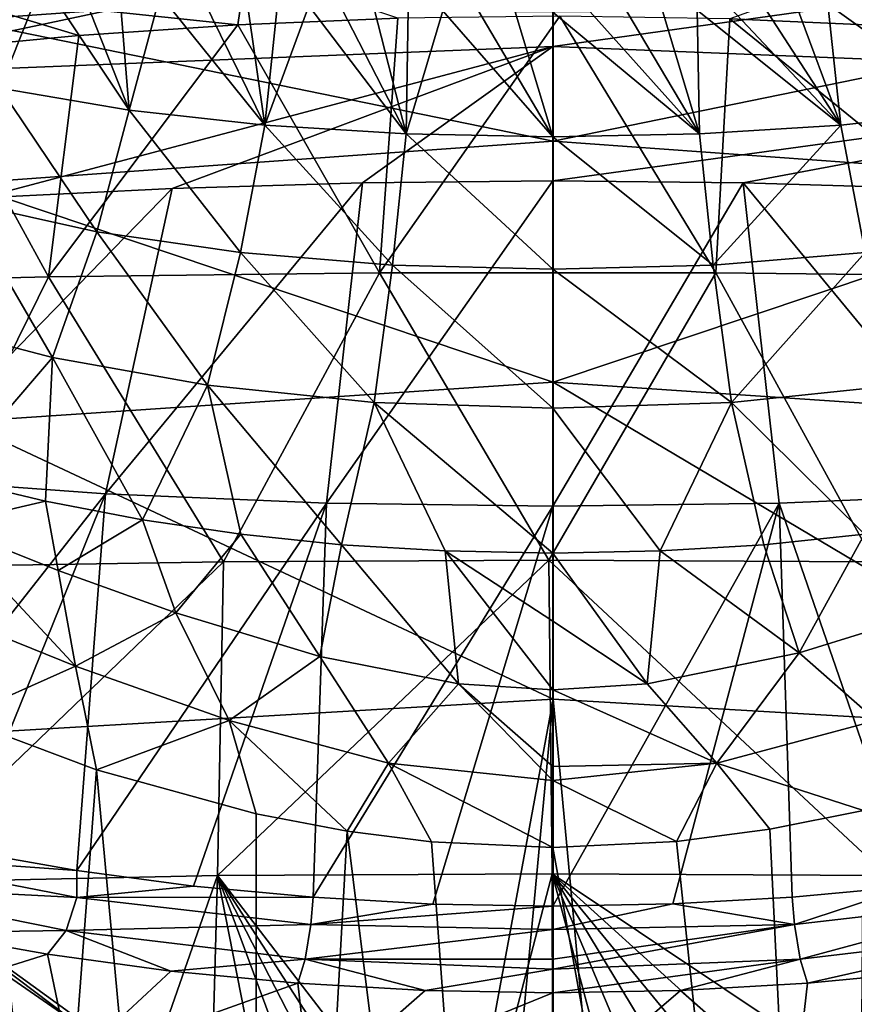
# Model space of a CAD drawing. Header units: millimetres. Extents: x -26 to 26, y -375 to 193.
# Tile 20 of 33: x -8 to 5, y 154 to 170. Entities that reach past the tile are written whole.
import ezdxf

# ---------------------------------------------------------------- set-up
doc = ezdxf.new("R2010")
doc.units = ezdxf.units.MM
doc.header["$LTSCALE"] = 26.699852
for name, color, linetype in [('10', 7, 'CONTINUOUS'), ('112', 7, 'CONTINUOUS'), ('113', 7, 'CONTINUOUS'), ('13', 7, 'CONTINUOUS'), ('16', 7, 'CONTINUOUS'), ('17', 7, 'CONTINUOUS'), ('18', 7, 'CONTINUOUS'), ('33', 7, 'CONTINUOUS'), ('40', 7, 'CONTINUOUS'), ('41', 7, 'CONTINUOUS'), ('44', 7, 'CONTINUOUS'), ('45', 7, 'CONTINUOUS'), ('46', 7, 'CONTINUOUS'), ('47', 7, 'CONTINUOUS'), ('48', 7, 'CONTINUOUS'), ('49', 7, 'CONTINUOUS'), ('50', 7, 'CONTINUOUS'), ('64', 7, 'CONTINUOUS'), ('65', 7, 'CONTINUOUS'), ('92', 7, 'CONTINUOUS'), ('93', 7, 'CONTINUOUS')]:
    doc.layers.add(name, color=color, linetype=linetype)

msp = doc.modelspace()

# ---------------------------------------------------------------- linework, layer by layer
at = {"layer": '10', "color": 7, "linetype": 'CONTINUOUS', "true_color": 0xa2afbf}
for points in [[(-9.303, 158.629, 149.83), (0.009, 159.175, 149.636), (-7.433, 118.904, 37.02), (-9.303, 158.629, 149.83)], [(-7.433, 118.904, 37.02), (0.009, 159.175, 149.636), (-3.704, 119.503, 37.879), (-7.433, 118.904, 37.02)], [(-3.704, 119.503, 37.879), (0.009, 159.175, 149.636), (0, 119.699, 38.157), (-3.704, 119.503, 37.879)], [(0, 119.699, 38.157), (0.009, 159.175, 149.636), (3.704, 119.503, 37.879), (0, 119.699, 38.157)], [(0.009, 159.175, 149.636), (9.322, 158.627, 149.831), (3.704, 119.503, 37.879), (0.009, 159.175, 149.636)], [(-9.308, 118.445, 36.355), (-9.303, 158.629, 149.83), (-7.433, 118.904, 37.02), (-9.308, 118.445, 36.355)], [(3.704, 119.503, 37.879), (9.322, 158.627, 149.831), (7.433, 118.904, 37.02), (3.704, 119.503, 37.879)]]:
    msp.add_3dface(points, dxfattribs=at)
at = {"layer": '112', "color": 7, "linetype": 'CONTINUOUS', "true_color": 0xa2afbf}
for points in [[(3.767, 156.055, -10.574), (5.647, 156.232, -10.18), (3.805, 155.628, -11.025), (3.767, 156.055, -10.574)], [(5.647, 156.232, -10.18), (7.487, 156.051, -10.101), (3.805, 155.628, -11.025), (5.647, 156.232, -10.18)], [(0, 155.915, -10.885), (1.888, 155.95, -10.807), (0, 155.547, -11.289), (0, 155.915, -10.885)], [(1.888, 155.95, -10.807), (3.805, 155.628, -11.025), (0, 155.547, -11.289), (1.888, 155.95, -10.807)], [(1.888, 155.95, -10.807), (3.767, 156.055, -10.574), (3.805, 155.628, -11.025), (1.888, 155.95, -10.807)], [(7.487, 156.051, -10.101), (3.895, 155.08, -11.303), (3.805, 155.628, -11.025), (7.487, 156.051, -10.101)], [(7.654, 155.529, -10.35), (3.895, 155.08, -11.303), (7.487, 156.051, -10.101), (7.654, 155.529, -10.35)], [(3.895, 155.08, -11.303), (0, 154.926, -11.628), (3.805, 155.628, -11.025), (3.895, 155.08, -11.303)], [(3.805, 155.628, -11.025), (0, 154.926, -11.628), (0, 155.08, -11.571), (3.805, 155.628, -11.025)], [(0, 155.547, -11.289), (3.805, 155.628, -11.025), (0, 155.08, -11.571), (0, 155.547, -11.289)], [(7.654, 155.529, -10.35), (4.009, 154.703, -11.367), (3.895, 155.08, -11.303), (7.654, 155.529, -10.35)], [(6.002, 154.893, -10.939), (4.009, 154.703, -11.367), (7.654, 155.529, -10.35), (6.002, 154.893, -10.939)], [(2.01, 154.589, -11.622), (0, 154.551, -11.707), (3.895, 155.08, -11.303), (2.01, 154.589, -11.622)], [(3.895, 155.08, -11.303), (0, 154.551, -11.707), (0, 154.926, -11.628), (3.895, 155.08, -11.303)], [(4.009, 154.703, -11.367), (2.01, 154.589, -11.622), (3.895, 155.08, -11.303), (4.009, 154.703, -11.367)]]:
    msp.add_3dface(points, dxfattribs=at)
at = {"layer": '113', "color": 7, "linetype": 'CONTINUOUS', "true_color": 0xa2afbf}
for points in [[(-7.487, 156.05, -10.102), (-11.163, 156.243, -8.822), (-10.937, 156.725, -8.615), (-7.487, 156.05, -10.102)], [(-9.31, 156.797, -8.919), (-7.489, 156.478, -9.633), (-10.937, 156.725, -8.615), (-9.31, 156.797, -8.919)], [(-7.489, 156.478, -9.633), (-7.487, 156.05, -10.102), (-10.937, 156.725, -8.615), (-7.489, 156.478, -9.633)], [(-7.489, 156.478, -9.633), (-5.654, 156.232, -10.179), (-7.487, 156.05, -10.102), (-7.489, 156.478, -9.633)], [(-7.654, 155.53, -10.35), (-9.87, 155.503, -9.571), (-11.163, 156.243, -8.822), (-7.654, 155.53, -10.35)], [(-7.654, 155.53, -10.35), (-11.163, 156.243, -8.822), (-7.487, 156.05, -10.102), (-7.654, 155.53, -10.35)], [(-5.654, 156.232, -10.179), (-3.77, 156.055, -10.574), (-7.487, 156.05, -10.102), (-5.654, 156.232, -10.179)], [(-3.805, 155.628, -11.025), (-7.654, 155.53, -10.35), (-7.487, 156.05, -10.102), (-3.805, 155.628, -11.025)], [(-3.77, 156.055, -10.574), (-3.805, 155.628, -11.025), (-7.487, 156.05, -10.102), (-3.77, 156.055, -10.574)], [(-3.77, 156.055, -10.574), (-1.887, 155.949, -10.808), (-3.805, 155.628, -11.025), (-3.77, 156.055, -10.574)], [(-1.887, 155.949, -10.808), (0, 155.915, -10.885), (-3.805, 155.628, -11.025), (-1.887, 155.949, -10.808)], [(0, 155.915, -10.885), (0, 155.547, -11.289), (-3.805, 155.628, -11.025), (0, 155.915, -10.885)], [(-3.895, 155.08, -11.303), (-7.654, 155.53, -10.35), (-3.805, 155.628, -11.025), (-3.895, 155.08, -11.303)], [(0, 155.547, -11.289), (-3.895, 155.08, -11.303), (-3.805, 155.628, -11.025), (0, 155.547, -11.289)], [(-7.951, 155.159, -10.343), (-9.87, 155.503, -9.571), (-7.654, 155.53, -10.35), (-7.951, 155.159, -10.343)], [(-6.009, 154.895, -10.937), (-7.951, 155.159, -10.343), (-7.654, 155.53, -10.35), (-6.009, 154.895, -10.937)], [(-3.895, 155.08, -11.303), (-6.009, 154.895, -10.937), (-7.654, 155.53, -10.35), (-3.895, 155.08, -11.303)], [(0, 155.547, -11.289), (0, 155.08, -11.571), (-3.895, 155.08, -11.303), (0, 155.547, -11.289)], [(-4.012, 154.704, -11.366), (-6.009, 154.895, -10.937), (-3.895, 155.08, -11.303), (-4.012, 154.704, -11.366)], [(-2.009, 154.589, -11.622), (-4.012, 154.704, -11.366), (-3.895, 155.08, -11.303), (-2.009, 154.589, -11.622)], [(0, 154.926, -11.628), (-2.009, 154.589, -11.622), (-3.895, 155.08, -11.303), (0, 154.926, -11.628)], [(0, 155.08, -11.571), (0, 154.926, -11.628), (-3.895, 155.08, -11.303), (0, 155.08, -11.571)], [(0, 154.551, -11.707), (-2.009, 154.589, -11.622), (0, 154.926, -11.628), (0, 154.551, -11.707)]]:
    msp.add_3dface(points, dxfattribs=at)
at = {"layer": '13', "color": 7, "linetype": 'CONTINUOUS', "true_color": 0xa2afbf}
for points in [[(0.009, 170.531, 198.377), (-9.303, 169.864, 197.677), (-9.303, 171.246, 214.031), (0.009, 170.531, 198.377)], [(9.322, 171.243, 214.019), (9.322, 169.86, 197.668), (0.009, 170.531, 198.377), (9.322, 171.243, 214.019)], [(0.009, 170.531, 198.377), (0.009, 167.957, 181.863), (-9.303, 169.864, 197.677), (0.009, 170.531, 198.377)], [(0.009, 170.531, 198.377), (9.322, 169.86, 197.668), (0.009, 167.957, 181.863), (0.009, 170.531, 198.377)], [(0.009, 167.957, 181.863), (-9.303, 167.29, 181.468), (-9.303, 169.864, 197.677), (0.009, 167.957, 181.863)], [(9.322, 169.86, 197.668), (9.322, 167.287, 181.463), (0.009, 167.957, 181.863), (9.322, 169.86, 197.668)], [(0.009, 167.957, 181.863), (0.009, 164.165, 165.587), (-9.303, 167.29, 181.468), (0.009, 167.957, 181.863)], [(0.009, 167.957, 181.863), (9.322, 167.287, 181.463), (0.009, 164.165, 165.587), (0.009, 167.957, 181.863)], [(0.009, 164.165, 165.587), (-9.303, 163.539, 165.49), (-9.303, 167.29, 181.468), (0.009, 164.165, 165.587)], [(9.322, 167.287, 181.463), (9.322, 163.536, 165.488), (0.009, 164.165, 165.587), (9.322, 167.287, 181.463)], [(0.009, 164.165, 165.587), (0.009, 159.175, 149.636), (-9.303, 163.539, 165.49), (0.009, 164.165, 165.587)], [(9.322, 158.627, 149.831), (0.009, 159.175, 149.636), (0.009, 164.165, 165.587), (9.322, 158.627, 149.831)], [(9.322, 163.536, 165.488), (9.322, 158.627, 149.831), (0.009, 164.165, 165.587), (9.322, 163.536, 165.488)], [(0.009, 159.175, 149.636), (-9.303, 158.629, 149.83), (-9.303, 163.539, 165.49), (0.009, 159.175, 149.636)]]:
    msp.add_3dface(points, dxfattribs=at)
at = {"layer": '16', "color": 7, "linetype": 'CONTINUOUS', "true_color": 0xa2afbf}
for points in [[(-4.957, 169.791, 236.521), (-2.724, 165.886, 240.658), (-2.436, 169.892, 236.774), (-4.957, 169.791, 236.521)], [(-2.724, 165.886, 240.658), (2.565, 165.887, 240.671), (0.113, 169.925, 236.852), (-2.724, 165.886, 240.658)], [(-2.436, 169.892, 236.774), (-2.724, 165.886, 240.658), (0.113, 169.925, 236.852), (-2.436, 169.892, 236.774)], [(0.113, 169.925, 236.852), (2.565, 165.887, 240.671), (2.787, 169.881, 236.75), (0.113, 169.925, 236.852)], [(2.565, 165.887, 240.671), (7.78, 165.826, 239.795), (2.787, 169.881, 236.75), (2.565, 165.887, 240.671)], [(2.787, 169.881, 236.75), (7.78, 165.826, 239.795), (5.397, 169.766, 236.459), (2.787, 169.881, 236.75)], [(-7.935, 165.823, 239.755), (-2.724, 165.886, 240.658), (-4.957, 169.791, 236.521), (-7.935, 165.823, 239.755)], [(-7.455, 169.622, 236.096), (-7.935, 165.823, 239.755), (-4.957, 169.791, 236.521), (-7.455, 169.622, 236.096)], [(-9.891, 169.392, 235.502), (-7.935, 165.823, 239.755), (-7.455, 169.622, 236.096), (-9.891, 169.392, 235.502)], [(-12.918, 165.7, 237.989), (-7.935, 165.823, 239.755), (-9.891, 169.392, 235.502), (-12.918, 165.7, 237.989)], [(-7.935, 165.823, 239.755), (-5.182, 161.337, 243.748), (-2.724, 165.886, 240.658), (-7.935, 165.823, 239.755)], [(-5.182, 161.337, 243.748), (-0.063, 161.364, 244.141), (-2.724, 165.886, 240.658), (-5.182, 161.337, 243.748)], [(-2.724, 165.886, 240.658), (-0.063, 161.364, 244.141), (2.565, 165.887, 240.671), (-2.724, 165.886, 240.658)], [(-0.063, 161.364, 244.141), (5.057, 161.338, 243.767), (2.565, 165.887, 240.671), (-0.063, 161.364, 244.141)], [(2.565, 165.887, 240.671), (5.057, 161.338, 243.767), (7.78, 165.826, 239.795), (2.565, 165.887, 240.671)], [(-12.918, 165.7, 237.989), (-10.185, 161.256, 242.597), (-7.935, 165.823, 239.755), (-12.918, 165.7, 237.989)], [(-10.185, 161.256, 242.597), (-5.182, 161.337, 243.748), (-7.935, 165.823, 239.755), (-10.185, 161.256, 242.597)], [(-5.277, 156.4, 246.491), (-0.008, 156.427, 246.872), (-0.063, 161.364, 244.141), (-5.277, 156.4, 246.491)], [(-5.182, 161.337, 243.748), (-5.277, 156.4, 246.491), (-0.063, 161.364, 244.141), (-5.182, 161.337, 243.748)], [(-0.008, 156.427, 246.872), (5.262, 156.4, 246.493), (-0.063, 161.364, 244.141), (-0.008, 156.427, 246.872)], [(-0.063, 161.364, 244.141), (5.262, 156.4, 246.493), (5.057, 161.338, 243.767), (-0.063, 161.364, 244.141)], [(-10.431, 156.29, 245.376), (-5.277, 156.4, 246.491), (-5.182, 161.337, 243.748), (-10.431, 156.29, 245.376)], [(-10.185, 161.256, 242.597), (-10.431, 156.29, 245.376), (-5.182, 161.337, 243.748), (-10.185, 161.256, 242.597)], [(-10.431, 156.29, 245.376), (-6.346, 153.331, 247.626), (-5.277, 156.4, 246.491), (-10.431, 156.29, 245.376)], [(-6.346, 153.331, 247.626), (-5.372, 152.773, 247.99), (-5.277, 156.4, 246.491), (-6.346, 153.331, 247.626)], [(-5.372, 152.773, 247.99), (-4.47, 152.314, 248.274), (-5.277, 156.4, 246.491), (-5.372, 152.773, 247.99)], [(-5.277, 156.4, 246.491), (-1.354, 151.286, 248.86), (-0.008, 156.427, 246.872), (-5.277, 156.4, 246.491)], [(-2.072, 151.434, 248.78), (-1.354, 151.286, 248.86), (-5.277, 156.4, 246.491), (-2.072, 151.434, 248.78)], [(-2.83, 151.652, 248.659), (-2.072, 151.434, 248.78), (-5.277, 156.4, 246.491), (-2.83, 151.652, 248.659)], [(-3.627, 151.943, 248.493), (-2.83, 151.652, 248.659), (-5.277, 156.4, 246.491), (-3.627, 151.943, 248.493)], [(-4.47, 152.314, 248.274), (-3.627, 151.943, 248.493), (-5.277, 156.4, 246.491), (-4.47, 152.314, 248.274)], [(-1.354, 151.286, 248.86), (0, 151.175, 248.919), (-0.008, 156.427, 246.872), (-1.354, 151.286, 248.86)], [(-0.008, 156.427, 246.872), (0, 151.175, 248.919), (1.368, 151.288, 248.859), (-0.008, 156.427, 246.872)], [(5.262, 156.4, 246.493), (-0.008, 156.427, 246.872), (5.425, 152.796, 247.973), (5.262, 156.4, 246.493)], [(5.425, 152.796, 247.973), (-0.008, 156.427, 246.872), (4.513, 152.33, 248.263), (5.425, 152.796, 247.973)], [(4.513, 152.33, 248.263), (-0.008, 156.427, 246.872), (3.661, 151.954, 248.486), (4.513, 152.33, 248.263)], [(3.661, 151.954, 248.486), (-0.008, 156.427, 246.872), (2.858, 151.659, 248.655), (3.661, 151.954, 248.486)], [(2.858, 151.659, 248.655), (-0.008, 156.427, 246.872), (2.094, 151.438, 248.777), (2.858, 151.659, 248.655)], [(2.094, 151.438, 248.777), (-0.008, 156.427, 246.872), (1.368, 151.288, 248.859), (2.094, 151.438, 248.777)], [(-7.405, 154.004, 247.161), (-6.346, 153.331, 247.626), (-10.431, 156.29, 245.376), (-7.405, 154.004, 247.161)], [(-8.562, 154.811, 246.564), (-7.405, 154.004, 247.161), (-10.431, 156.29, 245.376), (-8.562, 154.811, 246.564)]]:
    msp.add_3dface(points, dxfattribs=at)
at = {"layer": '17', "color": 7, "linetype": 'CONTINUOUS', "true_color": 0xa2afbf}
for points in [[(-4.957, 169.791, 236.521), (-4.823, 170.691, 235.441), (-9.656, 170.289, 234.463), (-4.957, 169.791, 236.521)], [(-4.957, 169.791, 236.521), (-2.436, 169.892, 236.774), (-4.823, 170.691, 235.441), (-4.957, 169.791, 236.521)], [(-9.891, 169.392, 235.502), (-7.455, 169.622, 236.096), (-9.656, 170.289, 234.463), (-9.891, 169.392, 235.502)], [(-7.455, 169.622, 236.096), (-4.957, 169.791, 236.521), (-9.656, 170.289, 234.463), (-7.455, 169.622, 236.096)]]:
    msp.add_3dface(points, dxfattribs=at)
at = {"layer": '18', "color": 7, "linetype": 'CONTINUOUS', "true_color": 0xa2afbf}
msp.add_3dface([(2.787, 169.881, 236.75), (5.397, 169.766, 236.459), (4.999, 170.681, 235.418), (2.787, 169.881, 236.75)], dxfattribs=at)
at = {"layer": '33', "color": 7, "linetype": 'CONTINUOUS', "true_color": 0xa2afbf}
msp.add_3dface([(-7.405, 154.004, 247.161), (-8.562, 154.811, 246.564), (-8.403, 153.324, 247.076), (-7.405, 154.004, 247.161)], dxfattribs=at)
at = {"layer": '40', "color": 7, "linetype": 'CONTINUOUS', "true_color": 0xa2afbf}
for points in [[(4.892, 157.421, 38.374), (3.417, 157.128, 38.604), (4.68, 131.052, 36.627), (4.892, 157.421, 38.374)], [(9.201, 131.164, 35.347), (4.892, 157.421, 38.374), (4.68, 131.052, 36.627), (9.201, 131.164, 35.347)], [(3.417, 157.128, 38.604), (1.948, 156.934, 38.75), (4.68, 131.052, 36.627), (3.417, 157.128, 38.604)], [(1.948, 156.934, 38.75), (0, 156.84, 38.819), (4.68, 131.052, 36.627), (1.948, 156.934, 38.75)], [(4.68, 131.052, 36.627), (0, 156.84, 38.819), (0, 131.014, 37.059), (4.68, 131.052, 36.627)]]:
    msp.add_3dface(points, dxfattribs=at)
at = {"layer": '41', "color": 7, "linetype": 'CONTINUOUS', "true_color": 0xa2afbf}
for points in [[(-9.343, 158.877, 37.14), (-9.208, 131.164, 35.345), (-7.179, 158.059, 37.846), (-9.343, 158.877, 37.14)], [(-9.208, 131.164, 35.345), (-4.685, 131.052, 36.626), (-7.179, 158.059, 37.846), (-9.208, 131.164, 35.345)], [(-7.179, 158.059, 37.846), (-4.685, 131.052, 36.626), (-4.665, 157.37, 38.415), (-7.179, 158.059, 37.846)], [(-4.665, 157.37, 38.415), (-4.685, 131.052, 36.626), (-3.233, 157.098, 38.627), (-4.665, 157.37, 38.415)], [(-4.685, 131.052, 36.626), (0, 131.014, 37.059), (-3.233, 157.098, 38.627), (-4.685, 131.052, 36.626)], [(-3.233, 157.098, 38.627), (0, 131.014, 37.059), (-1.905, 156.93, 38.753), (-3.233, 157.098, 38.627)], [(0, 131.014, 37.059), (0, 156.84, 38.819), (-1.905, 156.93, 38.753), (0, 131.014, 37.059)]]:
    msp.add_3dface(points, dxfattribs=at)
at = {"layer": '44', "color": 7, "linetype": 'CONTINUOUS', "true_color": 0xa2afbf}
for points in [[(-11.294, 171.032, 21.909), (0, 171.506, 21.734), (-11.926, 168.97, 16.443), (-11.294, 171.032, 21.909)], [(-11.926, 168.97, 16.443), (0, 171.506, 21.734), (0, 169.449, 16.26), (-11.926, 168.97, 16.443)], [(0, 171.506, 21.734), (11.294, 171.032, 21.909), (0, 169.449, 16.26), (0, 171.506, 21.734)], [(0, 169.449, 16.26), (11.294, 171.032, 21.909), (11.926, 168.97, 16.443), (0, 169.449, 16.26)], [(-11.926, 168.97, 16.443), (0, 169.449, 16.26), (-8.983, 167.064, 10.927), (-11.926, 168.97, 16.443)], [(-8.983, 167.064, 10.927), (0, 169.449, 16.26), (-5.99, 167.214, 10.868), (-8.983, 167.064, 10.927)], [(-5.99, 167.214, 10.868), (0, 169.449, 16.26), (-2.995, 167.304, 10.832), (-5.99, 167.214, 10.868)], [(-2.995, 167.304, 10.832), (0, 169.449, 16.26), (0, 167.334, 10.82), (-2.995, 167.304, 10.832)], [(0, 169.449, 16.26), (11.926, 168.97, 16.443), (0, 167.334, 10.82), (0, 169.449, 16.26)], [(0, 167.334, 10.82), (11.926, 168.97, 16.443), (2.995, 167.304, 10.832), (0, 167.334, 10.82)], [(2.995, 167.304, 10.832), (11.926, 168.97, 16.443), (5.99, 167.214, 10.868), (2.995, 167.304, 10.832)]]:
    msp.add_3dface(points, dxfattribs=at)
at = {"layer": '45', "color": 7, "linetype": 'CONTINUOUS', "true_color": 0xa2afbf}
for points in [[(-5.99, 167.214, 10.868), (-2.995, 167.304, 10.832), (-7.035, 162.407, 0.446), (-5.99, 167.214, 10.868)], [(-7.035, 162.407, 0.446), (-2.995, 167.304, 10.832), (-3.561, 162.261, -0.14), (-7.035, 162.407, 0.446)], [(-2.995, 167.304, 10.832), (0, 167.334, 10.82), (-3.561, 162.261, -0.14), (-2.995, 167.304, 10.832)], [(-3.561, 162.261, -0.14), (0, 167.334, 10.82), (0, 162.21, -0.341), (-3.561, 162.261, -0.14)], [(-8.983, 167.064, 10.927), (-5.99, 167.214, 10.868), (-10.427, 162.653, 1.424), (-8.983, 167.064, 10.927)], [(-10.427, 162.653, 1.424), (-5.99, 167.214, 10.868), (-7.035, 162.407, 0.446), (-10.427, 162.653, 1.424)], [(-10.427, 162.653, 1.424), (-7.035, 162.407, 0.446), (-11.131, 157.196, -8.021), (-10.427, 162.653, 1.424)], [(-11.131, 157.196, -8.021), (-7.035, 162.407, 0.446), (-9.31, 156.797, -8.919), (-11.131, 157.196, -8.021)], [(-9.31, 156.797, -8.919), (-7.035, 162.407, 0.446), (-7.489, 156.478, -9.633), (-9.31, 156.797, -8.919)], [(-7.035, 162.407, 0.446), (-3.561, 162.261, -0.14), (-7.489, 156.478, -9.633), (-7.035, 162.407, 0.446)], [(-7.489, 156.478, -9.633), (-3.561, 162.261, -0.14), (-5.654, 156.232, -10.179), (-7.489, 156.478, -9.633)], [(-5.654, 156.232, -10.179), (-3.561, 162.261, -0.14), (-3.77, 156.055, -10.574), (-5.654, 156.232, -10.179)], [(-3.561, 162.261, -0.14), (0, 162.21, -0.341), (-3.77, 156.055, -10.574), (-3.561, 162.261, -0.14)], [(-3.77, 156.055, -10.574), (0, 162.21, -0.341), (-1.887, 155.949, -10.808), (-3.77, 156.055, -10.574)], [(-1.887, 155.949, -10.808), (0, 162.21, -0.341), (0, 155.915, -10.885), (-1.887, 155.949, -10.808)]]:
    msp.add_3dface(points, dxfattribs=at)
at = {"layer": '46', "color": 7, "linetype": 'CONTINUOUS', "true_color": 0xa2afbf}
for points in [[(0, 167.334, 10.82), (2.995, 167.304, 10.832), (0, 162.21, -0.341), (0, 167.334, 10.82)], [(0, 162.21, -0.341), (2.995, 167.304, 10.832), (3.561, 162.261, -0.14), (0, 162.21, -0.341)], [(2.995, 167.304, 10.832), (5.99, 167.214, 10.868), (7.033, 162.406, 0.445), (2.995, 167.304, 10.832)], [(3.561, 162.261, -0.14), (2.995, 167.304, 10.832), (7.033, 162.406, 0.445), (3.561, 162.261, -0.14)], [(3.561, 162.261, -0.14), (7.033, 162.406, 0.445), (5.647, 156.232, -10.18), (3.561, 162.261, -0.14)], [(0, 155.915, -10.885), (0, 162.21, -0.341), (3.561, 162.261, -0.14), (0, 155.915, -10.885)], [(0, 155.915, -10.885), (3.561, 162.261, -0.14), (1.888, 155.95, -10.807), (0, 155.915, -10.885)], [(1.888, 155.95, -10.807), (3.561, 162.261, -0.14), (3.767, 156.055, -10.574), (1.888, 155.95, -10.807)], [(3.767, 156.055, -10.574), (3.561, 162.261, -0.14), (5.647, 156.232, -10.18), (3.767, 156.055, -10.574)]]:
    msp.add_3dface(points, dxfattribs=at)
at = {"layer": '47', "color": 7, "linetype": 'CONTINUOUS', "true_color": 0xa2afbf}
for points in [[(-9.5, 162.654, 38.482), (-9.583, 161.918, 37.98), (-7.981, 162.289, 39.141), (-9.5, 162.654, 38.482)], [(-9.583, 161.918, 37.98), (-7.78, 161.199, 38.591), (-7.981, 162.289, 39.141), (-9.583, 161.918, 37.98)], [(-7.981, 162.289, 39.141), (-7.78, 161.199, 38.591), (-6.454, 161.995, 39.67), (-7.981, 162.289, 39.141)], [(-7.78, 161.199, 38.591), (-5.93, 160.533, 39.024), (-6.454, 161.995, 39.67), (-7.78, 161.199, 38.591)], [(-6.454, 161.995, 39.67), (-5.93, 160.533, 39.024), (-4.906, 161.769, 40.078), (-6.454, 161.995, 39.67)], [(-5.93, 160.533, 39.024), (-3.662, 159.846, 39.336), (-4.906, 161.769, 40.078), (-5.93, 160.533, 39.024)], [(-4.906, 161.769, 40.078), (-3.662, 159.846, 39.336), (-3.324, 161.606, 40.371), (-4.906, 161.769, 40.078)], [(-3.662, 159.846, 39.336), (-1.481, 159.413, 39.463), (-3.324, 161.606, 40.371), (-3.662, 159.846, 39.336)], [(-3.324, 161.606, 40.371), (-1.481, 159.413, 39.463), (-1.693, 161.507, 40.549), (-3.324, 161.606, 40.371)], [(-1.481, 159.413, 39.463), (0, 159.319, 39.485), (-1.693, 161.507, 40.549), (-1.481, 159.413, 39.463)], [(-1.693, 161.507, 40.549), (0, 159.319, 39.485), (0, 160.403, 40.033), (-1.693, 161.507, 40.549)], [(0, 161.474, 40.61), (-1.693, 161.507, 40.549), (0, 160.403, 40.033), (0, 161.474, 40.61)]]:
    msp.add_3dface(points, dxfattribs=at)
at = {"layer": '48', "color": 7, "linetype": 'CONTINUOUS', "true_color": 0xa2afbf}
for points in [[(3.324, 161.606, 40.371), (3.876, 159.903, 39.315), (4.906, 161.769, 40.078), (3.324, 161.606, 40.371)], [(3.876, 159.903, 39.315), (6.049, 160.573, 39.002), (4.906, 161.769, 40.078), (3.876, 159.903, 39.315)], [(0, 161.474, 40.61), (1.487, 159.414, 39.463), (1.693, 161.507, 40.549), (0, 161.474, 40.61)], [(1.487, 159.414, 39.463), (3.876, 159.903, 39.315), (1.693, 161.507, 40.549), (1.487, 159.414, 39.463)], [(1.693, 161.507, 40.549), (3.876, 159.903, 39.315), (3.324, 161.606, 40.371), (1.693, 161.507, 40.549)], [(0, 161.474, 40.61), (0, 160.403, 40.033), (1.487, 159.414, 39.463), (0, 161.474, 40.61)], [(0, 160.403, 40.033), (0, 159.319, 39.485), (1.487, 159.414, 39.463), (0, 160.403, 40.033)]]:
    msp.add_3dface(points, dxfattribs=at)
at = {"layer": '49', "color": 7, "linetype": 'CONTINUOUS', "true_color": 0xa2afbf}
for points in [[(-8.022, 170.486, 46.33), (-8.587, 170.573, 46.241), (-8.696, 168.792, 44.151), (-8.022, 170.486, 46.33)], [(-6.663, 168.444, 44.568), (-8.022, 170.486, 46.33), (-8.696, 168.792, 44.151), (-6.663, 168.444, 44.568)], [(-7.433, 170.405, 46.413), (-8.022, 170.486, 46.33), (-6.663, 168.444, 44.568), (-7.433, 170.405, 46.413)], [(-6.818, 170.331, 46.489), (-7.433, 170.405, 46.413), (-6.663, 168.444, 44.568), (-6.818, 170.331, 46.489)], [(-6.176, 170.263, 46.559), (-6.818, 170.331, 46.489), (-6.663, 168.444, 44.568), (-6.176, 170.263, 46.559)], [(-4.531, 168.207, 44.852), (-6.176, 170.263, 46.559), (-6.663, 168.444, 44.568), (-4.531, 168.207, 44.852)], [(-5.507, 170.201, 46.622), (-6.176, 170.263, 46.559), (-4.531, 168.207, 44.852), (-5.507, 170.201, 46.622)], [(-4.81, 170.147, 46.677), (-5.507, 170.201, 46.622), (-4.531, 168.207, 44.852), (-4.81, 170.147, 46.677)], [(-4.33, 170.115, 46.71), (-4.81, 170.147, 46.677), (-4.531, 168.207, 44.852), (-4.33, 170.115, 46.71)], [(-3.837, 170.086, 46.739), (-4.33, 170.115, 46.71), (-4.531, 168.207, 44.852), (-3.837, 170.086, 46.739)], [(-2.307, 168.071, 45.014), (-3.837, 170.086, 46.739), (-4.531, 168.207, 44.852), (-2.307, 168.071, 45.014)], [(-3.33, 170.061, 46.765), (-3.837, 170.086, 46.739), (-2.307, 168.071, 45.014), (-3.33, 170.061, 46.765)], [(-2.809, 170.04, 46.787), (-3.33, 170.061, 46.765), (-2.307, 168.071, 45.014), (-2.809, 170.04, 46.787)], [(-2.275, 170.022, 46.805), (-2.809, 170.04, 46.787), (-2.307, 168.071, 45.014), (-2.275, 170.022, 46.805)], [(-1.727, 170.008, 46.819), (-2.275, 170.022, 46.805), (-2.307, 168.071, 45.014), (-1.727, 170.008, 46.819)], [(0, 168.027, 45.066), (-1.727, 170.008, 46.819), (-2.307, 168.071, 45.014), (0, 168.027, 45.066)], [(-1.165, 169.998, 46.83), (-1.727, 170.008, 46.819), (0, 168.027, 45.066), (-1.165, 169.998, 46.83)], [(-0.589, 169.992, 46.836), (-1.165, 169.998, 46.83), (0, 168.027, 45.066), (-0.589, 169.992, 46.836)], [(0, 169.989, 46.838), (-0.589, 169.992, 46.836), (0, 168.027, 45.066), (0, 169.989, 46.838)], [(-7.175, 166.532, 42.631), (-8.696, 168.792, 44.151), (-9.3, 167, 41.986), (-7.175, 166.532, 42.631)], [(-6.663, 168.444, 44.568), (-8.696, 168.792, 44.151), (-7.175, 166.532, 42.631), (-6.663, 168.444, 44.568)], [(-4.914, 166.203, 43.086), (-6.663, 168.444, 44.568), (-7.175, 166.532, 42.631), (-4.914, 166.203, 43.086)], [(-4.531, 168.207, 44.852), (-6.663, 168.444, 44.568), (-4.914, 166.203, 43.086), (-4.531, 168.207, 44.852)], [(-2.522, 166.007, 43.356), (-4.531, 168.207, 44.852), (-4.914, 166.203, 43.086), (-2.522, 166.007, 43.356)], [(-2.307, 168.071, 45.014), (-4.531, 168.207, 44.852), (-2.522, 166.007, 43.356), (-2.307, 168.071, 45.014)], [(0, 165.943, 43.445), (-2.307, 168.071, 45.014), (-2.522, 166.007, 43.356), (0, 165.943, 43.445)], [(0, 168.027, 45.066), (-2.307, 168.071, 45.014), (0, 165.943, 43.445), (0, 168.027, 45.066)], [(-10.14, 165.144, 39.769), (-7.871, 164.55, 40.707), (-9.3, 167, 41.986), (-10.14, 165.144, 39.769)], [(-7.871, 164.55, 40.707), (-7.175, 166.532, 42.631), (-9.3, 167, 41.986), (-7.871, 164.55, 40.707)], [(-7.871, 164.55, 40.707), (-5.431, 164.115, 41.394), (-7.175, 166.532, 42.631), (-7.871, 164.55, 40.707)], [(-5.431, 164.115, 41.394), (-4.914, 166.203, 43.086), (-7.175, 166.532, 42.631), (-5.431, 164.115, 41.394)], [(-5.431, 164.115, 41.394), (-2.811, 163.846, 41.818), (-4.914, 166.203, 43.086), (-5.431, 164.115, 41.394)], [(-2.811, 163.846, 41.818), (-2.522, 166.007, 43.356), (-4.914, 166.203, 43.086), (-2.811, 163.846, 41.818)], [(-2.811, 163.846, 41.818), (0, 163.755, 41.963), (-2.522, 166.007, 43.356), (-2.811, 163.846, 41.818)], [(0, 163.755, 41.963), (0, 165.943, 43.445), (-2.522, 166.007, 43.356), (0, 163.755, 41.963)], [(-10.14, 165.144, 39.769), (-9.5, 162.654, 38.482), (-7.871, 164.55, 40.707), (-10.14, 165.144, 39.769)], [(-9.5, 162.654, 38.482), (-7.981, 162.289, 39.141), (-7.871, 164.55, 40.707), (-9.5, 162.654, 38.482)], [(-7.981, 162.289, 39.141), (-6.454, 161.995, 39.67), (-7.871, 164.55, 40.707), (-7.981, 162.289, 39.141)], [(-7.871, 164.55, 40.707), (-6.454, 161.995, 39.67), (-5.431, 164.115, 41.394), (-7.871, 164.55, 40.707)], [(-6.454, 161.995, 39.67), (-4.906, 161.769, 40.078), (-5.431, 164.115, 41.394), (-6.454, 161.995, 39.67)], [(-4.906, 161.769, 40.078), (-3.324, 161.606, 40.371), (-5.431, 164.115, 41.394), (-4.906, 161.769, 40.078)], [(-5.431, 164.115, 41.394), (-3.324, 161.606, 40.371), (-2.811, 163.846, 41.818), (-5.431, 164.115, 41.394)], [(-3.324, 161.606, 40.371), (-1.693, 161.507, 40.549), (-2.811, 163.846, 41.818), (-3.324, 161.606, 40.371)], [(-1.693, 161.507, 40.549), (0, 161.474, 40.61), (-2.811, 163.846, 41.818), (-1.693, 161.507, 40.549)], [(-2.811, 163.846, 41.818), (0, 161.474, 40.61), (0, 163.755, 41.963), (-2.811, 163.846, 41.818)]]:
    msp.add_3dface(points, dxfattribs=at)
at = {"layer": '50', "color": 7, "linetype": 'CONTINUOUS', "true_color": 0xa2afbf}
for points in [[(2.275, 170.022, 46.805), (4.531, 168.207, 44.852), (2.809, 170.04, 46.787), (2.275, 170.022, 46.805)], [(2.809, 170.04, 46.787), (4.531, 168.207, 44.852), (3.33, 170.061, 46.765), (2.809, 170.04, 46.787)], [(3.33, 170.061, 46.765), (4.531, 168.207, 44.852), (3.837, 170.086, 46.739), (3.33, 170.061, 46.765)], [(3.837, 170.086, 46.739), (4.531, 168.207, 44.852), (4.33, 170.115, 46.71), (3.837, 170.086, 46.739)], [(4.33, 170.115, 46.71), (6.663, 168.444, 44.568), (4.81, 170.147, 46.677), (4.33, 170.115, 46.71)], [(4.531, 168.207, 44.852), (6.663, 168.444, 44.568), (4.33, 170.115, 46.71), (4.531, 168.207, 44.852)], [(0, 169.989, 46.838), (2.307, 168.071, 45.014), (0.589, 169.992, 46.836), (0, 169.989, 46.838)], [(0, 169.989, 46.838), (0, 168.027, 45.066), (2.307, 168.071, 45.014), (0, 169.989, 46.838)], [(0.589, 169.992, 46.836), (2.307, 168.071, 45.014), (1.165, 169.998, 46.83), (0.589, 169.992, 46.836)], [(1.165, 169.998, 46.83), (2.307, 168.071, 45.014), (1.727, 170.008, 46.819), (1.165, 169.998, 46.83)], [(1.727, 170.008, 46.819), (2.307, 168.071, 45.014), (2.275, 170.022, 46.805), (1.727, 170.008, 46.819)], [(2.307, 168.071, 45.014), (4.531, 168.207, 44.852), (2.275, 170.022, 46.805), (2.307, 168.071, 45.014)], [(4.531, 168.207, 44.852), (4.914, 166.203, 43.086), (6.663, 168.444, 44.568), (4.531, 168.207, 44.852)], [(2.307, 168.071, 45.014), (2.522, 166.007, 43.356), (4.531, 168.207, 44.852), (2.307, 168.071, 45.014)], [(2.522, 166.007, 43.356), (4.914, 166.203, 43.086), (4.531, 168.207, 44.852), (2.522, 166.007, 43.356)], [(0, 168.027, 45.066), (2.522, 166.007, 43.356), (2.307, 168.071, 45.014), (0, 168.027, 45.066)], [(0, 168.027, 45.066), (0, 165.943, 43.445), (2.522, 166.007, 43.356), (0, 168.027, 45.066)], [(2.522, 166.007, 43.356), (2.811, 163.846, 41.818), (4.914, 166.203, 43.086), (2.522, 166.007, 43.356)], [(2.811, 163.846, 41.818), (5.431, 164.115, 41.394), (4.914, 166.203, 43.086), (2.811, 163.846, 41.818)], [(0, 165.943, 43.445), (2.811, 163.846, 41.818), (2.522, 166.007, 43.356), (0, 165.943, 43.445)], [(0, 165.943, 43.445), (0, 163.755, 41.963), (2.811, 163.846, 41.818), (0, 165.943, 43.445)], [(2.811, 163.846, 41.818), (4.906, 161.769, 40.078), (5.431, 164.115, 41.394), (2.811, 163.846, 41.818)], [(0, 163.755, 41.963), (1.693, 161.507, 40.549), (2.811, 163.846, 41.818), (0, 163.755, 41.963)], [(1.693, 161.507, 40.549), (3.324, 161.606, 40.371), (2.811, 163.846, 41.818), (1.693, 161.507, 40.549)], [(3.324, 161.606, 40.371), (4.906, 161.769, 40.078), (2.811, 163.846, 41.818), (3.324, 161.606, 40.371)], [(0, 161.474, 40.61), (1.693, 161.507, 40.549), (0, 163.755, 41.963), (0, 161.474, 40.61)]]:
    msp.add_3dface(points, dxfattribs=at)
at = {"layer": '64', "color": 7, "linetype": 'CONTINUOUS', "true_color": 0xa2afbf}
for points in [[(7.585, 153.422, -10.65), (3.817, 153, -11.58), (6.002, 154.893, -10.939), (7.585, 153.422, -10.65)], [(6.002, 154.893, -10.939), (3.817, 153, -11.58), (4.009, 154.703, -11.367), (6.002, 154.893, -10.939)], [(4.009, 154.703, -11.367), (3.817, 153, -11.58), (2.01, 154.589, -11.622), (4.009, 154.703, -11.367)], [(3.817, 153, -11.58), (0, 152.86, -11.888), (2.01, 154.589, -11.622), (3.817, 153, -11.58)], [(2.01, 154.589, -11.622), (0, 152.86, -11.888), (0, 154.551, -11.707), (2.01, 154.589, -11.622)]]:
    msp.add_3dface(points, dxfattribs=at)
at = {"layer": '65', "color": 7, "linetype": 'CONTINUOUS', "true_color": 0xa2afbf}
for points in [[(-7.951, 155.159, -10.343), (-11.24, 154.128, -9.084), (-9.87, 155.503, -9.571), (-7.951, 155.159, -10.343)], [(-7.59, 153.423, -10.649), (-11.24, 154.128, -9.084), (-7.951, 155.159, -10.343), (-7.59, 153.423, -10.649)], [(-6.009, 154.895, -10.937), (-7.59, 153.423, -10.649), (-7.951, 155.159, -10.343), (-6.009, 154.895, -10.937)], [(-4.012, 154.704, -11.366), (-7.59, 153.423, -10.649), (-6.009, 154.895, -10.937), (-4.012, 154.704, -11.366)], [(-3.819, 153, -11.58), (-7.59, 153.423, -10.649), (-4.012, 154.704, -11.366), (-3.819, 153, -11.58)], [(-2.009, 154.589, -11.622), (-3.819, 153, -11.58), (-4.012, 154.704, -11.366), (-2.009, 154.589, -11.622)], [(0, 154.551, -11.707), (-3.819, 153, -11.58), (-2.009, 154.589, -11.622), (0, 154.551, -11.707)], [(0, 152.86, -11.888), (-3.819, 153, -11.58), (0, 154.551, -11.707), (0, 152.86, -11.888)]]:
    msp.add_3dface(points, dxfattribs=at)
at = {"layer": '92', "color": 7, "linetype": 'CONTINUOUS', "true_color": 0xa2afbf}
for points in [[(-7.507, 159.692, 38.035), (-9.583, 161.918, 37.98), (-9.824, 160.625, 37.24), (-7.507, 159.692, 38.035)], [(-7.78, 161.199, 38.591), (-9.583, 161.918, 37.98), (-7.507, 159.692, 38.035), (-7.78, 161.199, 38.591)], [(-5.93, 160.533, 39.024), (-7.78, 161.199, 38.591), (-7.507, 159.692, 38.035), (-5.93, 160.533, 39.024)], [(-9.343, 158.877, 37.14), (-7.507, 159.692, 38.035), (-9.824, 160.625, 37.24), (-9.343, 158.877, 37.14)], [(-5.09, 158.839, 38.575), (-5.93, 160.533, 39.024), (-7.507, 159.692, 38.035), (-5.09, 158.839, 38.575)], [(-3.662, 159.846, 39.336), (-5.93, 160.533, 39.024), (-5.09, 158.839, 38.575), (-3.662, 159.846, 39.336)], [(-2.582, 158.169, 38.88), (-3.662, 159.846, 39.336), (-5.09, 158.839, 38.575), (-2.582, 158.169, 38.88)], [(-1.481, 159.413, 39.463), (-3.662, 159.846, 39.336), (-2.582, 158.169, 38.88), (-1.481, 159.413, 39.463)], [(-9.343, 158.877, 37.14), (-7.179, 158.059, 37.846), (-7.507, 159.692, 38.035), (-9.343, 158.877, 37.14)], [(-7.179, 158.059, 37.846), (-5.09, 158.839, 38.575), (-7.507, 159.692, 38.035), (-7.179, 158.059, 37.846)], [(0, 157.896, 38.977), (-1.481, 159.413, 39.463), (-2.582, 158.169, 38.88), (0, 157.896, 38.977)], [(0, 159.319, 39.485), (-1.481, 159.413, 39.463), (0, 158.112, 39.031), (0, 159.319, 39.485)], [(0, 158.112, 39.031), (-1.481, 159.413, 39.463), (0, 157.896, 38.977), (0, 158.112, 39.031)], [(-7.179, 158.059, 37.846), (-4.665, 157.37, 38.415), (-5.09, 158.839, 38.575), (-7.179, 158.059, 37.846)], [(-4.665, 157.37, 38.415), (-3.233, 157.098, 38.627), (-5.09, 158.839, 38.575), (-4.665, 157.37, 38.415)], [(-3.233, 157.098, 38.627), (-2.582, 158.169, 38.88), (-5.09, 158.839, 38.575), (-3.233, 157.098, 38.627)], [(-3.233, 157.098, 38.627), (-1.905, 156.93, 38.753), (-2.582, 158.169, 38.88), (-3.233, 157.098, 38.627)], [(-1.905, 156.93, 38.753), (0, 156.84, 38.819), (-2.582, 158.169, 38.88), (-1.905, 156.93, 38.753)], [(0, 156.84, 38.819), (0, 157.896, 38.977), (-2.582, 158.169, 38.88), (0, 156.84, 38.819)]]:
    msp.add_3dface(points, dxfattribs=at)
at = {"layer": '93', "color": 7, "linetype": 'CONTINUOUS', "true_color": 0xa2afbf}
for points in [[(6.049, 160.573, 39.002), (3.876, 159.903, 39.315), (5.09, 158.839, 38.575), (6.049, 160.573, 39.002)], [(3.876, 159.903, 39.315), (1.487, 159.414, 39.463), (2.582, 158.169, 38.88), (3.876, 159.903, 39.315)], [(5.09, 158.839, 38.575), (3.876, 159.903, 39.315), (2.582, 158.169, 38.88), (5.09, 158.839, 38.575)], [(1.487, 159.414, 39.463), (0, 159.319, 39.485), (2.582, 158.169, 38.88), (1.487, 159.414, 39.463)], [(0, 159.319, 39.485), (0, 158.112, 39.031), (2.582, 158.169, 38.88), (0, 159.319, 39.485)], [(4.892, 157.421, 38.374), (5.09, 158.839, 38.575), (2.582, 158.169, 38.88), (4.892, 157.421, 38.374)], [(0, 157.896, 38.977), (1.948, 156.934, 38.75), (2.582, 158.169, 38.88), (0, 157.896, 38.977)], [(0, 158.112, 39.031), (0, 157.896, 38.977), (2.582, 158.169, 38.88), (0, 158.112, 39.031)], [(1.948, 156.934, 38.75), (3.417, 157.128, 38.604), (2.582, 158.169, 38.88), (1.948, 156.934, 38.75)], [(3.417, 157.128, 38.604), (4.892, 157.421, 38.374), (2.582, 158.169, 38.88), (3.417, 157.128, 38.604)], [(0, 156.84, 38.819), (1.948, 156.934, 38.75), (0, 157.896, 38.977), (0, 156.84, 38.819)]]:
    msp.add_3dface(points, dxfattribs=at)

doc.saveas('drawing.dxf')
